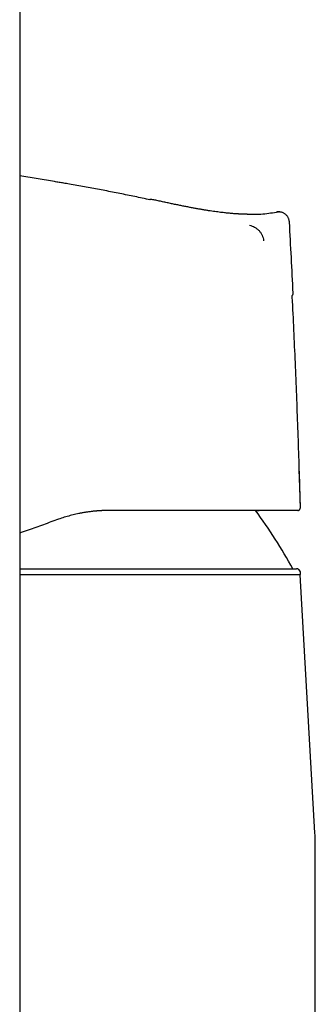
# Model space of a CAD drawing. Header units: millimetres. Extents: x 8 to 755, y 12 to 755.
# Tile 6 of 31: x 177 to 206, y 604 to 702. Entities that reach past the tile are written whole.
import ezdxf

# ---------------------------------------------------------------- set-up
doc = ezdxf.new("R2010")
doc.units = ezdxf.units.MM

msp = doc.modelspace()

# ---------------------------------------------------------------- linework, layer by layer
at = {"color": 7, "linetype": 'Continuous', "lineweight": 30}
for p, q in [((176.894, 720.181), (176.894, 600.781)), ((180.372, 686.13), (176.894, 686.705)), ((180.372, 686.129), (180.372, 686.129)), ((189.348, 684.432), (189.344, 684.434)), ((190.071, 684.349), (190.05, 684.351)), ((190.115, 684.342), (190.116, 684.342)), ((202.864, 683.097), (202.893, 683.095)), ((204.26, 674.96), (204.261, 674.96)), ((204.227, 673.553), (204.219, 673.717)), ((204.72, 653.206), (204.687, 653.203)), ((204.977, 653.512), (204.984, 653.512)), ((176.894, 647.364), (204.596, 647.364)), ((204.949, 646.778), (176.894, 646.778)), ((206.44, 620.939), (204.949, 646.778)), ((206.473, 574.564), (206.473, 619.788))]:
    msp.add_line(p, q, dxfattribs=at)
at = {"color": 7, "linetype": 'Continuous', "lineweight": 30, "flags": 128}
for points in [[(190.108, 684.344), (190.073, 684.349), (190.053, 684.351)], [(204.987, 653.512), (204.929, 655.533), (204.874, 657.296)]]:
    msp.add_lwpolyline(points, dxfattribs=at)
at = {"color": 7, "linetype": 'Continuous', "lineweight": 30}
for centre, radius, start, end in [((190.045, 684.051), 0.3, 89.02645, 118.59721), ((160.337, 623.411), 50, 28.6248, 36.57444), ((204.596, 646.964), 0.4, 332.17321, 90), ((186.473, 619.788), 20, 0, 3.30187)]:
    msp.add_arc(centre, radius, start, end, dxfattribs=at)
for points, knots in [([(181.306, 685.973), (181.151, 685.999), (180.84, 686.052), (180.528, 686.104), (180.372, 686.13)], [0, 0, 0, 0, 0.49882, 1, 1, 1, 1]), ([(189.344, 684.434), (188.847, 684.539), (187.854, 684.748), (186.362, 685.047), (184.868, 685.335), (183.371, 685.612), (182.173, 685.826), (181.473, 685.944), (181.274, 685.977)], [0, 0, 0, 0, 0.185234, 0.370467, 0.555701, 0.740935, 0.926169, 1, 1, 1, 1]), ([(189.902, 684.313), (189.801, 684.335), (189.616, 684.376), (189.432, 684.415), (189.348, 684.433)], [0, 0, 0, 0, 0.5476111, 1, 1, 1, 1]), ([(190.053, 684.351), (190.049, 684.351), (190.038, 684.351), (190.017, 684.35), (189.991, 684.346), (189.961, 684.339), (189.931, 684.329), (189.91, 684.318), (189.902, 684.313)], [0, 0, 0, 0, 0.158258, 0.361066, 0.550294, 0.727003, 0.892479, 1, 1, 1, 1]), ([(199.995, 682.851), (199.98, 682.851), (199.951, 682.851), (199.9, 682.851), (199.845, 682.852), (199.784, 682.852), (199.719, 682.853), (199.649, 682.854), (199.575, 682.855), (199.495, 682.857), (199.412, 682.859), (199.324, 682.861), (199.231, 682.865), (199.13, 682.869), (199.02, 682.874), (198.899, 682.88), (198.77, 682.888), (198.629, 682.896), (198.478, 682.907), (198.318, 682.919), (198.15, 682.933), (197.975, 682.948), (197.79, 682.966), (197.595, 682.985), (197.376, 683.009), (197.131, 683.037), (196.86, 683.07), (196.575, 683.108), (196.275, 683.15), (195.961, 683.196), (195.64, 683.246), (195.311, 683.299), (194.977, 683.356), (194.63, 683.417), (194.271, 683.482), (193.899, 683.552), (193.515, 683.627), (193.118, 683.706), (192.71, 683.789), (192.289, 683.876), (191.858, 683.967), (191.418, 684.061), (190.969, 684.158), (190.533, 684.252), (190.248, 684.314), (190.116, 684.342)], [0, 0, 0, 0, 0.01049, 0.020575, 0.030308, 0.039746, 0.048953, 0.057994, 0.066943, 0.075871, 0.084852, 0.093959, 0.10326, 0.112821, 0.123911, 0.135488, 0.147986, 0.161613, 0.176369, 0.192254, 0.208266, 0.22528, 0.243296, 0.262315, 0.282336, 0.307421, 0.333923, 0.361843, 0.391181, 0.421938, 0.454117, 0.485757, 0.518659, 0.552822, 0.588243, 0.624919, 0.662848, 0.702028, 0.742459, 0.784143, 0.827077, 0.870464, 0.915058, 0.960863, 1, 1, 1, 1]), ([(199.995, 682.867), (200.339, 682.864), (201.211, 682.858), (202.072, 682.996), (202.593, 683.079)], [0, 0, 0, 0, 0.395212, 1, 1, 1, 1]), ([(202.593, 683.079), (202.627, 683.085), (202.696, 683.097), (202.766, 683.099), (202.801, 683.1)], [0, 0, 0, 0, 0.500067, 1, 1, 1, 1]), ([(202.786, 683.099), (202.774, 683.099), (202.735, 683.099), (202.67, 683.093), (202.618, 683.084), (202.593, 683.079)], [0, 0, 0, 0, 0.188716, 0.59985, 1, 1, 1, 1]), ([(203.886, 682.074), (203.883, 682.109), (203.877, 682.179), (203.855, 682.286), (203.822, 682.393), (203.776, 682.499), (203.718, 682.603), (203.647, 682.701), (203.564, 682.791), (203.471, 682.873), (203.37, 682.943), (203.262, 683.001), (203.15, 683.045), (203.035, 683.077), (202.921, 683.095), (202.839, 683.101), (202.797, 683.1), (202.792, 683.099)], [0, 0, 0, 0, 0.062985, 0.128476, 0.196277, 0.266131, 0.33772, 0.410673, 0.484568, 0.558948, 0.633347, 0.707301, 0.78037, 0.852163, 0.922357, 0.990733, 1, 1, 1, 1]), ([(202.893, 683.096), (202.872, 683.097), (202.846, 683.1), (202.821, 683.099), (202.815, 683.099)], [0, 0, 0, 0, 0.790452, 1, 1, 1, 1]), ([(199.903, 681.765), (199.989, 681.738), (200.162, 681.685), (200.408, 681.564), (200.639, 681.412), (200.847, 681.225), (201.022, 681.004), (201.159, 680.757), (201.258, 680.492), (201.284, 680.306), (201.296, 680.213)], [0, 0, 0, 0, 0.121268, 0.244496, 0.368778, 0.493884, 0.620169, 0.747211, 0.874068, 1, 1, 1, 1]), ([(204.261, 674.96), (204.2, 676.145), (204.077, 678.517), (203.95, 680.888), (203.886, 682.073)], [0, 0, 0, 0, 0.5000608, 1, 1, 1, 1]), ([(204.143, 674.707), (204.143, 674.707), (204.153, 674.714), (204.168, 674.728), (204.189, 674.75), (204.209, 674.776), (204.227, 674.806), (204.242, 674.84), (204.253, 674.876), (204.26, 674.917), (204.259, 674.945), (204.259, 674.96)], [0, 0, 0, 0, 0.009251, 0.122934, 0.214324, 0.322204, 0.457725, 0.576545, 0.708192, 0.850314, 1, 1, 1, 1]), ([(204.219, 673.717), (204.216, 673.77), (204.209, 673.916), (204.193, 674.151), (204.171, 674.419), (204.154, 674.603), (204.144, 674.698), (204.143, 674.706)], [0, 0, 0, 0, 0.159836, 0.440577, 0.711777, 0.973686, 1, 1, 1, 1]), ([(204.987, 653.512), (204.985, 653.575), (204.955, 654.728), (204.886, 656.971), (204.779, 660.24), (204.66, 663.509), (204.531, 666.777), (204.39, 670.045), (204.286, 672.358), (204.225, 673.582), (204.219, 673.717)], [0, 0, 0, 0, 0.009399, 0.171152, 0.332905, 0.494659, 0.656413, 0.818167, 0.979919, 1, 1, 1, 1]), ([(185.827, 653.203), (185.653, 653.201), (185.3, 653.198), (184.764, 653.168), (184.215, 653.12), (183.654, 653.048), (183.087, 652.954), (182.515, 652.836), (181.938, 652.693), (181.354, 652.525), (180.966, 652.391), (180.771, 652.324)], [0, 0, 0, 0, 0.102691, 0.207662, 0.314947, 0.424575, 0.536573, 0.648905, 0.763573, 0.880597, 1, 1, 1, 1]), ([(185.844, 653.203), (185.828, 653.203), (185.782, 653.203), (185.692, 653.202), (185.577, 653.201), (185.452, 653.199), (185.334, 653.195), (185.224, 653.191), (185.121, 653.187), (185.032, 653.182), (184.957, 653.178), (184.894, 653.174), (184.835, 653.171), (184.784, 653.167), (184.743, 653.164), (184.712, 653.162), (184.689, 653.16), (184.67, 653.159), (184.649, 653.157), (184.621, 653.155), (184.582, 653.152), (184.53, 653.147), (184.467, 653.142), (184.399, 653.135), (184.305, 653.126), (184.184, 653.113), (184.031, 653.095), (183.865, 653.075), (183.7, 653.052), (183.536, 653.028), (183.381, 653.003), (183.226, 652.976), (183.079, 652.949), (182.951, 652.925), (182.873, 652.909), (182.84, 652.902)], [0, 0, 0, 0, 0.016057, 0.046418, 0.090071, 0.131759, 0.170904, 0.207517, 0.241615, 0.273213, 0.29528, 0.315957, 0.335253, 0.352886, 0.365929, 0.375997, 0.383092, 0.388211, 0.395086, 0.404076, 0.415179, 0.43388, 0.455008, 0.477541, 0.50148, 0.547725, 0.598453, 0.653667, 0.71337, 0.764366, 0.818037, 0.870407, 0.919948, 0.966664, 1, 1, 1, 1]), ([(204.687, 653.203), (204.686, 653.203), (204.685, 653.203), (204.653, 653.203), (204.601, 653.203), (204.526, 653.203), (204.428, 653.203), (204.316, 653.203), (204.195, 653.203), (204.07, 653.203), (203.931, 653.203), (203.778, 653.203), (203.611, 653.203), (203.413, 653.203), (203.178, 653.203), (202.902, 653.203), (202.604, 653.203), (202.286, 653.203), (201.946, 653.203), (201.592, 653.203), (201.224, 653.203), (200.846, 653.203), (200.448, 653.203), (200.031, 653.203), (199.609, 653.203), (199.183, 653.203), (198.756, 653.203), (198.316, 653.203), (197.862, 653.203), (197.394, 653.203), (196.914, 653.203), (196.415, 653.203), (195.898, 653.203), (195.362, 653.203), (194.924, 653.203), (194.591, 653.203), (194.369, 653.203), (194.145, 653.203), (193.918, 653.203), (193.69, 653.203), (193.325, 653.203), (192.819, 653.203), (192.164, 653.203), (191.493, 653.203), (190.808, 653.203), (190.108, 653.203), (189.407, 653.203), (188.706, 653.203), (188.005, 653.203), (187.292, 653.203), (186.565, 653.203), (186.074, 653.203), (185.827, 653.203)], [0, 0, 0, 0, 0.023745, 0.047349, 0.070832, 0.094216, 0.11752, 0.140767, 0.159006, 0.177234, 0.195459, 0.213694, 0.231948, 0.250232, 0.273949, 0.297508, 0.320931, 0.344244, 0.36747, 0.390634, 0.412439, 0.434232, 0.456034, 0.477865, 0.499746, 0.519748, 0.539692, 0.559593, 0.579469, 0.599337, 0.619214, 0.639117, 0.659596, 0.68014, 0.700765, 0.708895, 0.717041, 0.725204, 0.733387, 0.741589, 0.749812, 0.772332, 0.794959, 0.817715, 0.840623, 0.863706, 0.886985, 0.909133, 0.931492, 0.954079, 0.976909, 1, 1, 1, 1]), ([(200.49, 653.203), (200.507, 653.203), (200.544, 653.203), (200.603, 653.203), (200.669, 653.203), (200.739, 653.203), (200.804, 653.203), (200.845, 653.203), (200.861, 653.203)], [0, 0, 0, 0, 0.13165, 0.291947, 0.467615, 0.658665, 0.865106, 1, 1, 1, 1]), ([(204.72, 653.205), (204.721, 653.205), (204.725, 653.205), (204.733, 653.206), (204.743, 653.208), (204.753, 653.21), (204.763, 653.213), (204.773, 653.216), (204.783, 653.219), (204.792, 653.222), (204.8, 653.226), (204.805, 653.228), (204.811, 653.23), (204.817, 653.234), (204.826, 653.238), (204.839, 653.245), (204.855, 653.255), (204.875, 653.27), (204.898, 653.29), (204.923, 653.319), (204.948, 653.355), (204.969, 653.401), (204.984, 653.454), (204.985, 653.492), (204.985, 653.512)], [0, 0, 0, 0, 0.03054, 0.144894, 0.245776, 0.333231, 0.407326, 0.468158, 0.515904, 0.550933, 0.563964, 0.574323, 0.58256, 0.589891, 0.601142, 0.61808, 0.640802, 0.66956, 0.706315, 0.751486, 0.804634, 0.864841, 0.930629, 1, 1, 1, 1]), ([(180.771, 652.324), (180.519, 652.234), (180.016, 652.053), (179.261, 651.783), (178.505, 651.512), (177.737, 651.236), (177.2, 651.044), (176.915, 650.942), (176.894, 650.934)], [0, 0, 0, 0, 0.194925, 0.389862, 0.584821, 0.779804, 0.984086, 1, 1, 1, 1])]:
    msp.add_open_spline(points, degree=3, knots=knots, dxfattribs=at)

doc.saveas('drawing.dxf')
